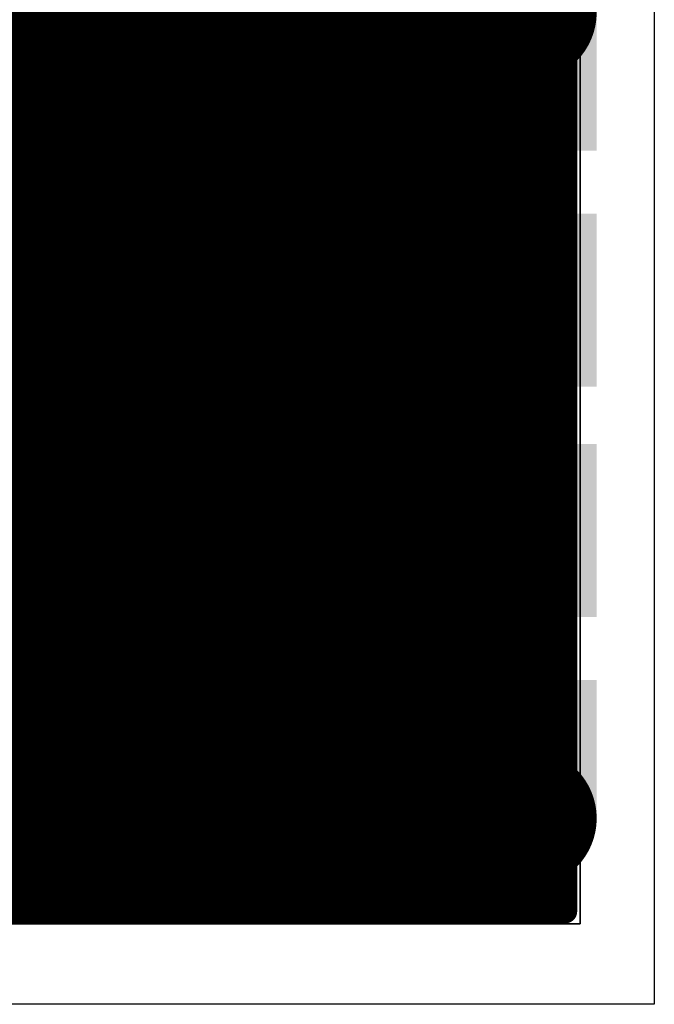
# Model space of a CAD drawing. Header units: millimetres. Extents: x 1.27 to 3.86, y 0.66 to 4.7.
# Tile 99 of 236: x 3.64 to 3.86, y 2 to 2.34. Entities that reach past the tile are written whole.
import ezdxf

# ---------------------------------------------------------------- set-up
doc = ezdxf.new("R2010")
doc.units = ezdxf.units.MM
doc.header["$MEASUREMENT"] = 0
for name, color, linetype in [('BottomLayer', 5, 'Continuous'), ('MidLayer1', 16, 'Continuous'), ('MidLayer2', 76, 'Continuous'), ('MidLayer3', 90, 'Continuous'), ('MidLayer4', 156, 'Continuous'), ('MidLayer5', 130, 'Continuous'), ('MidLayer6', 216, 'Continuous'), ('MultiLayer', 9, 'Continuous'), ('PadHoleLayer', 156, 'Continuous'), ('TopLayer', 1, 'Continuous')]:
    doc.layers.add(name, color=color, linetype=linetype)

# ---------------------------------------------------------------- blocks, each defined once
blk = doc.blocks.new('DSN2_0603_39')
at = {"layer": 'TopLayer'}
for points in [[(-0.03543, -0.01378), (-0.01496, -0.01378), (-0.03543, 0.01378), (-0.01496, 0.01378)], [(-0.00984, -0.01378), (0.0315, -0.01378), (-0.00984, 0.01378), (0.0315, 0.01378)]]:
    blk.add_solid(points, dxfattribs=at)
blk = doc.blocks.new('CONN_105017_0001_103')
at = {"layer": 'BottomLayer'}
for points, const_width in [([(-0.1127, 0.05315, 1), (-0.08415, 0.05315, 1)], 0.02854), ([(0.08415, 0.05315, 1), (0.1127, 0.05315, 1)], 0.02854), ([(-0.14961, -0.03937, 1), (-0.12598, -0.03937, 1)], 0.02362), ([(0.12598, -0.03937, 1), (0.14961, -0.03937, 1)], 0.02362), ([(-0.14961, -0.06693, 1), (-0.12598, -0.06693, 1)], 0.02362), ([(0.12598, -0.06693, 1), (0.14961, -0.06693, 1)], 0.02362)]:
    blk.add_lwpolyline(points, format="xyb", close=True, dxfattribs=dict(at, const_width=const_width))
at = {"layer": 'BottomLayer', "const_width": 0.04724}
for points in [[(-0.1378, -0.03937), (-0.1378, -0.06693)], [(0.1378, -0.03937), (0.1378, -0.06693)]]:
    blk.add_lwpolyline(points, dxfattribs=at)
at = {"layer": 'MidLayer1'}
for points, const_width in [([(-0.1127, 0.05315, 1), (-0.08415, 0.05315, 1)], 0.02854), ([(0.08415, 0.05315, 1), (0.1127, 0.05315, 1)], 0.02854), ([(-0.14961, -0.03937, 1), (-0.12598, -0.03937, 1)], 0.02362), ([(0.12598, -0.03937, 1), (0.14961, -0.03937, 1)], 0.02362), ([(-0.14961, -0.06693, 1), (-0.12598, -0.06693, 1)], 0.02362), ([(0.12598, -0.06693, 1), (0.14961, -0.06693, 1)], 0.02362)]:
    blk.add_lwpolyline(points, format="xyb", close=True, dxfattribs=dict(at, const_width=const_width))
at = {"layer": 'MidLayer1', "const_width": 0.04724}
for points in [[(-0.1378, -0.03937), (-0.1378, -0.06693)], [(0.1378, -0.03937), (0.1378, -0.06693)]]:
    blk.add_lwpolyline(points, dxfattribs=at)
at = {"layer": 'MidLayer2'}
for points, const_width in [([(-0.1127, 0.05315, 1), (-0.08415, 0.05315, 1)], 0.02854), ([(0.08415, 0.05315, 1), (0.1127, 0.05315, 1)], 0.02854), ([(-0.14961, -0.03937, 1), (-0.12598, -0.03937, 1)], 0.02362), ([(0.12598, -0.03937, 1), (0.14961, -0.03937, 1)], 0.02362), ([(-0.14961, -0.06693, 1), (-0.12598, -0.06693, 1)], 0.02362), ([(0.12598, -0.06693, 1), (0.14961, -0.06693, 1)], 0.02362)]:
    blk.add_lwpolyline(points, format="xyb", close=True, dxfattribs=dict(at, const_width=const_width))
at = {"layer": 'MidLayer2', "const_width": 0.04724}
for points in [[(-0.1378, -0.03937), (-0.1378, -0.06693)], [(0.1378, -0.03937), (0.1378, -0.06693)]]:
    blk.add_lwpolyline(points, dxfattribs=at)
at = {"layer": 'MidLayer3'}
for points, const_width in [([(-0.1127, 0.05315, 1), (-0.08415, 0.05315, 1)], 0.02854), ([(0.08415, 0.05315, 1), (0.1127, 0.05315, 1)], 0.02854), ([(-0.14961, -0.03937, 1), (-0.12598, -0.03937, 1)], 0.02362), ([(0.12598, -0.03937, 1), (0.14961, -0.03937, 1)], 0.02362), ([(-0.14961, -0.06693, 1), (-0.12598, -0.06693, 1)], 0.02362), ([(0.12598, -0.06693, 1), (0.14961, -0.06693, 1)], 0.02362)]:
    blk.add_lwpolyline(points, format="xyb", close=True, dxfattribs=dict(at, const_width=const_width))
at = {"layer": 'MidLayer3', "const_width": 0.04724}
for points in [[(-0.1378, -0.03937), (-0.1378, -0.06693)], [(0.1378, -0.03937), (0.1378, -0.06693)]]:
    blk.add_lwpolyline(points, dxfattribs=at)
at = {"layer": 'MidLayer4'}
for points, const_width in [([(-0.1127, 0.05315, 1), (-0.08415, 0.05315, 1)], 0.02854), ([(0.08415, 0.05315, 1), (0.1127, 0.05315, 1)], 0.02854), ([(-0.14961, -0.03937, 1), (-0.12598, -0.03937, 1)], 0.02362), ([(0.12598, -0.03937, 1), (0.14961, -0.03937, 1)], 0.02362), ([(-0.14961, -0.06693, 1), (-0.12598, -0.06693, 1)], 0.02362), ([(0.12598, -0.06693, 1), (0.14961, -0.06693, 1)], 0.02362)]:
    blk.add_lwpolyline(points, format="xyb", close=True, dxfattribs=dict(at, const_width=const_width))
at = {"layer": 'MidLayer4', "const_width": 0.04724}
for points in [[(-0.1378, -0.03937), (-0.1378, -0.06693)], [(0.1378, -0.03937), (0.1378, -0.06693)]]:
    blk.add_lwpolyline(points, dxfattribs=at)
at = {"layer": 'MidLayer5'}
for points, const_width in [([(-0.1127, 0.05315, 1), (-0.08415, 0.05315, 1)], 0.02854), ([(0.08415, 0.05315, 1), (0.1127, 0.05315, 1)], 0.02854), ([(-0.14961, -0.03937, 1), (-0.12598, -0.03937, 1)], 0.02362), ([(0.12598, -0.03937, 1), (0.14961, -0.03937, 1)], 0.02362), ([(-0.14961, -0.06693, 1), (-0.12598, -0.06693, 1)], 0.02362), ([(0.12598, -0.06693, 1), (0.14961, -0.06693, 1)], 0.02362)]:
    blk.add_lwpolyline(points, format="xyb", close=True, dxfattribs=dict(at, const_width=const_width))
at = {"layer": 'MidLayer5', "const_width": 0.04724}
for points in [[(-0.1378, -0.03937), (-0.1378, -0.06693)], [(0.1378, -0.03937), (0.1378, -0.06693)]]:
    blk.add_lwpolyline(points, dxfattribs=at)
at = {"layer": 'MidLayer6'}
for points, const_width in [([(-0.1127, 0.05315, 1), (-0.08415, 0.05315, 1)], 0.02854), ([(0.08415, 0.05315, 1), (0.1127, 0.05315, 1)], 0.02854), ([(-0.14961, -0.03937, 1), (-0.12598, -0.03937, 1)], 0.02362), ([(0.12598, -0.03937, 1), (0.14961, -0.03937, 1)], 0.02362), ([(-0.14961, -0.06693, 1), (-0.12598, -0.06693, 1)], 0.02362), ([(0.12598, -0.06693, 1), (0.14961, -0.06693, 1)], 0.02362)]:
    blk.add_lwpolyline(points, format="xyb", close=True, dxfattribs=dict(at, const_width=const_width))
at = {"layer": 'MidLayer6', "const_width": 0.04724}
for points in [[(-0.1378, -0.03937), (-0.1378, -0.06693)], [(0.1378, -0.03937), (0.1378, -0.06693)]]:
    blk.add_lwpolyline(points, dxfattribs=at)
at = {"layer": 'MultiLayer'}
for points, const_width in [([(-0.1127, 0.05315, 1), (-0.08415, 0.05315, 1)], 0.02854), ([(0.08415, 0.05315, 1), (0.1127, 0.05315, 1)], 0.02854), ([(-0.14961, -0.03937, 1), (-0.12598, -0.03937, 1)], 0.02362), ([(0.12598, -0.03937, 1), (0.14961, -0.03937, 1)], 0.02362), ([(-0.14961, -0.06693, 1), (-0.12598, -0.06693, 1)], 0.02362), ([(0.12598, -0.06693, 1), (0.14961, -0.06693, 1)], 0.02362)]:
    blk.add_lwpolyline(points, format="xyb", close=True, dxfattribs=dict(at, const_width=const_width))
at = {"layer": 'MultiLayer', "const_width": 0.04724}
for points in [[(-0.1378, -0.03937), (-0.1378, -0.06693)], [(0.1378, -0.03937), (0.1378, -0.06693)]]:
    blk.add_lwpolyline(points, dxfattribs=at)
at = {"layer": 'PadHoleLayer'}
for points, const_width in [([(-0.10679, 0.05315, 1), (-0.09006, 0.05315, 1)], 0.01673), ([(0.09006, 0.05315, 1), (0.10679, 0.05315, 1)], 0.01673), ([(-0.12697, -0.06201), (-0.14862, -0.06201, -1), (-0.14862, -0.04429), (-0.12697, -0.04429, -1)], 0.00591), ([(0.14862, -0.06201), (0.12697, -0.06201, -1), (0.12697, -0.04429), (0.14862, -0.04429, -1)], 0.00591)]:
    blk.add_lwpolyline(points, format="xyb", close=True, dxfattribs=dict(at, const_width=const_width))
at = {"layer": 'TopLayer'}
for points, const_width in [([(-0.1127, 0.05315, 1), (-0.08415, 0.05315, 1)], 0.02854), ([(0.08415, 0.05315, 1), (0.1127, 0.05315, 1)], 0.02854), ([(-0.14961, -0.03937, 1), (-0.12598, -0.03937, 1)], 0.02362), ([(0.12598, -0.03937, 1), (0.14961, -0.03937, 1)], 0.02362), ([(-0.14961, -0.06693, 1), (-0.12598, -0.06693, 1)], 0.02362), ([(0.12598, -0.06693, 1), (0.14961, -0.06693, 1)], 0.02362)]:
    blk.add_lwpolyline(points, format="xyb", close=True, dxfattribs=dict(at, const_width=const_width))
at = {"layer": 'TopLayer', "const_width": 0.04724}
for points in [[(-0.1378, -0.03937), (-0.1378, -0.06693)], [(0.1378, -0.03937), (0.1378, -0.06693)]]:
    blk.add_lwpolyline(points, dxfattribs=at)
at = {"layer": 'TopLayer'}
for points in [[(-0.04331, 0.02657), (-0.04331, 0.07972), (-0.05906, 0.02657), (-0.05906, 0.07972)], [(-0.01772, 0.02657), (-0.01772, 0.07972), (-0.03346, 0.02657), (-0.03346, 0.07972)], [(0.00787, 0.02657), (0.00787, 0.07972), (-0.00787, 0.02657), (-0.00787, 0.07972)], [(0.03346, 0.02657), (0.03346, 0.07972), (0.01772, 0.02657), (0.01772, 0.07972)], [(0.05906, 0.02657), (0.05906, 0.07972), (0.04331, 0.02657), (0.04331, 0.07972)], [(-0.1378, -0.09054), (-0.09055, -0.09054), (-0.1378, -0.01574), (-0.09055, -0.01574)], [(-0.00984, -0.09055), (-0.00984, -0.01575), (-0.0689, -0.09055), (-0.0689, -0.01575)], [(0.0689, -0.09055), (0.0689, -0.01575), (0.00984, -0.09055), (0.00984, -0.01575)], [(0.09054, -0.09054), (0.13778, -0.09054), (0.09054, -0.01574), (0.13778, -0.01574)]]:
    blk.add_solid(points, dxfattribs=at)
blk = doc.blocks.new('FP_RC0201JR_070RL_0201__0603_M_______MFG_295')
at = {"layer": 'TopLayer', "const_width": 0.002}
for points in [[(-0.01869, 0.00588, 1), (-0.01669, 0.00588, 1)], [(-0.0089, 0.00588, 1), (-0.0069, 0.00588, 1)], [(0.0069, 0.00588, 1), (0.0089, 0.00588, 1)], [(0.01669, 0.00588, 1), (0.01869, 0.00588, 1)], [(-0.01869, -0.00588, 1), (-0.01669, -0.00588, 1)], [(-0.0089, -0.00588, 1), (-0.0069, -0.00588, 1)], [(0.0069, -0.00588, 1), (0.0089, -0.00588, 1)], [(0.01669, -0.00588, 1), (0.01869, -0.00588, 1)]]:
    blk.add_lwpolyline(points, format="xyb", close=True, dxfattribs=at)
at = {"layer": 'TopLayer'}
for points in [[(-0.01769, -0.00787), (-0.0079, -0.00787), (-0.01769, 0.00787), (-0.0079, 0.00787)], [(0.0079, -0.00787), (0.01769, -0.00787), (0.0079, 0.00787), (0.01769, 0.00787)], [(-0.01968, -0.00588), (-0.00591, -0.00588), (-0.01968, 0.00588), (-0.00591, 0.00588)], [(0.00591, -0.00588), (0.01968, -0.00588), (0.00591, 0.00588), (0.01968, 0.00588)]]:
    blk.add_solid(points, dxfattribs=at)
blk = doc.blocks.new('FP_RC0201JR_070RL_0201__0603_M_______MFG_296')
at = {"layer": 'TopLayer', "const_width": 0.002}
for points in [[(-0.01869, 0.00588, 1), (-0.01669, 0.00588, 1)], [(-0.0089, 0.00588, 1), (-0.0069, 0.00588, 1)], [(0.0069, 0.00588, 1), (0.0089, 0.00588, 1)], [(0.01669, 0.00588, 1), (0.01869, 0.00588, 1)], [(-0.01869, -0.00588, 1), (-0.01669, -0.00588, 1)], [(-0.0089, -0.00588, 1), (-0.0069, -0.00588, 1)], [(0.0069, -0.00588, 1), (0.0089, -0.00588, 1)], [(0.01669, -0.00588, 1), (0.01869, -0.00588, 1)]]:
    blk.add_lwpolyline(points, format="xyb", close=True, dxfattribs=at)
at = {"layer": 'TopLayer'}
for points in [[(-0.01769, -0.00787), (-0.0079, -0.00787), (-0.01769, 0.00787), (-0.0079, 0.00787)], [(0.0079, -0.00787), (0.01769, -0.00787), (0.0079, 0.00787), (0.01769, 0.00787)], [(-0.01968, -0.00588), (-0.00591, -0.00588), (-0.01968, 0.00588), (-0.00591, 0.00588)], [(0.00591, -0.00588), (0.01968, -0.00588), (0.00591, 0.00588), (0.01968, 0.00588)]]:
    blk.add_solid(points, dxfattribs=at)

msp = doc.modelspace()

# ---------------------------------------------------------------- linework, layer by layer
at = {"layer": 'MidLayer1', "const_width": 0.008}
for points in [[(3.72, 2.03594), (3.72, 3.87666)], [(3.725, 2.03594), (3.725, 3.87666)], [(3.73, 2.03594), (3.73, 3.87666)], [(3.735, 2.03594), (3.735, 3.87666)], [(3.74, 2.03594), (3.74, 3.87666)], [(3.745, 2.03594), (3.745, 3.87666)], [(3.75, 2.03594), (3.75, 3.87666)], [(3.755, 2.03594), (3.755, 3.87666)], [(3.76, 2.03594), (3.76, 3.87666)], [(3.765, 2.03594), (3.765, 3.87666)], [(3.77, 2.03594), (3.77, 3.87666)], [(3.775, 2.03594), (3.775, 3.87666)], [(3.78, 2.03594), (3.78, 3.87666)], [(3.785, 2.03594), (3.785, 3.87666)], [(3.79, 2.03594), (3.79, 3.87666)], [(3.795, 2.03594), (3.795, 3.87666)], [(3.8, 2.03594), (3.8, 3.87666)], [(3.805, 2.03594), (3.805, 3.87666)], [(3.81, 2.03594), (3.81, 3.87666)], [(3.815, 2.03594), (3.815, 3.87666)], [(3.82, 2.03594), (3.82, 3.87666)], [(3.825, 2.03594), (3.825, 3.87666)], [(3.827, 2.03594), (3.82701, 3.87666)], [(3.715, 2.03594), (3.715, 3.2301)], [(3.71, 2.03594), (3.71, 3.22113)], [(3.705, 2.03594), (3.705, 3.21694)], [(3.7, 2.03594), (3.7, 2.9195)], [(3.695, 2.03594), (3.695, 2.91351)], [(3.69, 2.03594), (3.69, 2.80944)], [(3.685, 2.03594), (3.685, 2.80182)], [(3.68, 2.03594), (3.68, 2.79797)], [(3.675, 2.03594), (3.675, 2.79584)], [(3.67, 2.03594), (3.67, 2.45371)], [(3.665, 2.03594), (3.665, 2.4466)], [(3.64, 2.03594), (3.64, 2.44184)], [(3.645, 2.03594), (3.645, 2.4404)], [(3.655, 2.03594), (3.655, 2.4409)], [(3.66, 2.03594), (3.66, 2.44292)], [(3.65, 2.03594), (3.65, 2.4401)], [(3.54106, 2.34), (3.827, 2.34)], [(3.5351, 2.335), (3.827, 2.335)], [(3.24649, 2.33), (3.827, 2.33)], [(3.24489, 2.325), (3.827, 2.325)], [(3.30963, 2.32), (3.827, 2.32)], [(3.31456, 2.315), (3.827, 2.315)], [(3.31731, 2.31), (3.827, 2.31)], [(3.57462, 2.305), (3.827, 2.305)], [(3.58373, 2.3), (3.827, 2.3)], [(3.58795, 2.295), (3.827, 2.295)], [(3.5903, 2.29), (3.827, 2.29)], [(3.59137, 2.285), (3.827, 2.285)], [(3.59133, 2.28), (3.827, 2.28)], [(3.59018, 2.275), (3.827, 2.275)], [(3.58772, 2.27), (3.827, 2.27)], [(3.58561, 2.265), (3.827, 2.265)], [(3.58901, 2.26), (3.827, 2.26)], [(3.59085, 2.255), (3.827, 2.255)], [(3.59149, 2.25), (3.827, 2.25)], [(3.59104, 2.245), (3.827, 2.245)], [(3.58942, 2.24), (3.827, 2.24)], [(3.58634, 2.235), (3.827, 2.235)], [(3.6042, 2.23), (3.827, 2.23)], [(3.60937, 2.225), (3.827, 2.225)], [(3.61225, 2.22), (3.827, 2.22)], [(3.61372, 2.215), (3.827, 2.215)], [(3.61404, 2.21), (3.827, 2.21)], [(3.61327, 2.205), (3.827, 2.205)], [(3.61128, 2.2), (3.827, 2.2)], [(3.60764, 2.195), (3.827, 2.195)], [(3.60591, 2.19), (3.827, 2.19)], [(3.6103, 2.185), (3.827, 2.185)], [(3.61276, 2.18), (3.827, 2.18)], [(3.61391, 2.175), (3.827, 2.175)], [(3.61394, 2.17), (3.827, 2.17)], [(3.61287, 2.165), (3.827, 2.165)], [(3.61051, 2.16), (3.827, 2.16)], [(3.60627, 2.155), (3.827, 2.155)], [(3.59712, 2.15), (3.827, 2.15)], [(3.48598, 2.145), (3.827, 2.145)], [(3.48573, 2.14), (3.827, 2.14)], [(3.48436, 2.135), (3.827, 2.135)], [(3.4816, 2.13), (3.827, 2.13)], [(3.47665, 2.125), (3.827, 2.125)], [(3.42563, 2.12), (3.827, 2.12)], [(3.43101, 2.115), (3.827, 2.115)], [(3.43399, 2.11), (3.827, 2.11)], [(3.43553, 2.105), (3.827, 2.105)], [(3.43591, 2.1), (3.827, 2.1)], [(3.46316, 2.095), (3.827, 2.095)], [(3.47172, 2.09), (3.827, 2.09)], [(3.47582, 2.085), (3.827, 2.085)], [(3.4781, 2.08), (3.827, 2.08)], [(3.47911, 2.075), (3.827, 2.075)], [(3.47902, 2.07), (3.827, 2.07)], [(3.47781, 2.065), (3.827, 2.065)], [(3.47527, 2.06), (3.827, 2.06)], [(3.47073, 2.055), (3.827, 2.055)], [(3.46554, 2.05), (3.827, 2.05)], [(3.46506, 2.045), (3.827, 2.045)], [(3.46341, 2.04), (3.827, 2.04)], [(3.46102, 2.03594), (3.827, 2.03594)]]:
    msp.add_lwpolyline(points, dxfattribs=at)
at = {"layer": 'MidLayer1', "const_width": 0.004}
for points in [[(3.825, 2.34, 1), (3.829, 2.34, 1)], [(3.825, 2.335, 1), (3.829, 2.335, 1)], [(3.825, 2.33, 1), (3.829, 2.33, 1)], [(3.825, 2.325, 1), (3.829, 2.325, 1)], [(3.825, 2.32, 1), (3.829, 2.32, 1)], [(3.825, 2.315, 1), (3.829, 2.315, 1)], [(3.825, 2.31, 1), (3.829, 2.31, 1)], [(3.825, 2.305, 1), (3.829, 2.305, 1)], [(3.825, 2.3, 1), (3.829, 2.3, 1)], [(3.825, 2.295, 1), (3.829, 2.295, 1)], [(3.825, 2.29, 1), (3.829, 2.29, 1)], [(3.825, 2.285, 1), (3.829, 2.285, 1)], [(3.825, 2.28, 1), (3.829, 2.28, 1)], [(3.825, 2.275, 1), (3.829, 2.275, 1)], [(3.825, 2.27, 1), (3.829, 2.27, 1)], [(3.825, 2.265, 1), (3.829, 2.265, 1)], [(3.825, 2.26, 1), (3.829, 2.26, 1)], [(3.825, 2.255, 1), (3.829, 2.255, 1)], [(3.825, 2.25, 1), (3.829, 2.25, 1)], [(3.825, 2.245, 1), (3.829, 2.245, 1)], [(3.825, 2.24, 1), (3.829, 2.24, 1)], [(3.825, 2.235, 1), (3.829, 2.235, 1)], [(3.825, 2.23, 1), (3.829, 2.23, 1)], [(3.825, 2.225, 1), (3.829, 2.225, 1)], [(3.825, 2.22, 1), (3.829, 2.22, 1)], [(3.825, 2.215, 1), (3.829, 2.215, 1)], [(3.825, 2.21, 1), (3.829, 2.21, 1)], [(3.825, 2.205, 1), (3.829, 2.205, 1)], [(3.825, 2.2, 1), (3.829, 2.2, 1)], [(3.825, 2.195, 1), (3.829, 2.195, 1)], [(3.825, 2.19, 1), (3.829, 2.19, 1)], [(3.825, 2.185, 1), (3.829, 2.185, 1)], [(3.825, 2.18, 1), (3.829, 2.18, 1)], [(3.825, 2.175, 1), (3.829, 2.175, 1)], [(3.825, 2.17, 1), (3.829, 2.17, 1)], [(3.825, 2.165, 1), (3.829, 2.165, 1)], [(3.825, 2.16, 1), (3.829, 2.16, 1)], [(3.825, 2.155, 1), (3.829, 2.155, 1)], [(3.825, 2.15, 1), (3.829, 2.15, 1)], [(3.825, 2.145, 1), (3.829, 2.145, 1)], [(3.825, 2.14, 1), (3.829, 2.14, 1)], [(3.825, 2.135, 1), (3.829, 2.135, 1)], [(3.825, 2.13, 1), (3.829, 2.13, 1)], [(3.825, 2.125, 1), (3.829, 2.125, 1)], [(3.825, 2.12, 1), (3.829, 2.12, 1)], [(3.825, 2.115, 1), (3.829, 2.115, 1)], [(3.825, 2.11, 1), (3.829, 2.11, 1)], [(3.825, 2.105, 1), (3.829, 2.105, 1)], [(3.825, 2.1, 1), (3.829, 2.1, 1)], [(3.825, 2.095, 1), (3.829, 2.095, 1)], [(3.825, 2.09, 1), (3.829, 2.09, 1)], [(3.825, 2.085, 1), (3.829, 2.085, 1)], [(3.825, 2.08, 1), (3.829, 2.08, 1)], [(3.825, 2.075, 1), (3.829, 2.075, 1)], [(3.825, 2.07, 1), (3.829, 2.07, 1)], [(3.825, 2.065, 1), (3.829, 2.065, 1)], [(3.825, 2.06, 1), (3.829, 2.06, 1)], [(3.825, 2.055, 1), (3.829, 2.055, 1)], [(3.825, 2.05, 1), (3.829, 2.05, 1)], [(3.825, 2.045, 1), (3.829, 2.045, 1)], [(3.825, 2.04, 1), (3.829, 2.04, 1)], [(3.638, 2.03594, 1), (3.642, 2.03594, 1)], [(3.643, 2.03594, 1), (3.647, 2.03594, 1)], [(3.648, 2.03594, 1), (3.652, 2.03594, 1)], [(3.653, 2.03594, 1), (3.657, 2.03594, 1)], [(3.658, 2.03594, 1), (3.662, 2.03594, 1)], [(3.663, 2.03594, 1), (3.667, 2.03594, 1)], [(3.668, 2.03594, 1), (3.672, 2.03594, 1)], [(3.673, 2.03594, 1), (3.677, 2.03594, 1)], [(3.678, 2.03594, 1), (3.682, 2.03594, 1)], [(3.683, 2.03594, 1), (3.687, 2.03594, 1)], [(3.688, 2.03594, 1), (3.692, 2.03594, 1)], [(3.693, 2.03594, 1), (3.697, 2.03594, 1)], [(3.698, 2.03594, 1), (3.702, 2.03594, 1)], [(3.703, 2.03594, 1), (3.707, 2.03594, 1)], [(3.708, 2.03594, 1), (3.712, 2.03594, 1)], [(3.713, 2.03594, 1), (3.717, 2.03594, 1)], [(3.718, 2.03594, 1), (3.722, 2.03594, 1)], [(3.723, 2.03594, 1), (3.727, 2.03594, 1)], [(3.728, 2.03594, 1), (3.732, 2.03594, 1)], [(3.733, 2.03594, 1), (3.737, 2.03594, 1)], [(3.738, 2.03594, 1), (3.742, 2.03594, 1)], [(3.743, 2.03594, 1), (3.747, 2.03594, 1)], [(3.748, 2.03594, 1), (3.752, 2.03594, 1)], [(3.753, 2.03594, 1), (3.757, 2.03594, 1)], [(3.758, 2.03594, 1), (3.762, 2.03594, 1)], [(3.763, 2.03594, 1), (3.767, 2.03594, 1)], [(3.768, 2.03594, 1), (3.772, 2.03594, 1)], [(3.773, 2.03594, 1), (3.777, 2.03594, 1)], [(3.778, 2.03594, 1), (3.782, 2.03594, 1)], [(3.783, 2.03594, 1), (3.787, 2.03594, 1)], [(3.788, 2.03594, 1), (3.792, 2.03594, 1)], [(3.793, 2.03594, 1), (3.797, 2.03594, 1)], [(3.798, 2.03594, 1), (3.802, 2.03594, 1)], [(3.803, 2.03594, 1), (3.807, 2.03594, 1)], [(3.808, 2.03594, 1), (3.812, 2.03594, 1)], [(3.813, 2.03594, 1), (3.817, 2.03594, 1)], [(3.818, 2.03594, 1), (3.822, 2.03594, 1)], [(3.823, 2.03594, 1), (3.827, 2.03594, 1)], [(3.825, 2.03594, 1), (3.829, 2.03594, 1)], [(3.825, 2.03594, 1), (3.829, 2.03594, 1)]]:
    msp.add_lwpolyline(points, format="xyb", close=True, dxfattribs=at)
at = {"layer": 'MidLayer2'}
for p, q in [((3.75477, 2.34341), (3.75516, 2.33844)), ((3.68919, 2.34034), (3.68449, 2.33941)), ((3.69397, 2.34066), (3.68919, 2.34034)), ((3.69875, 2.34034), (3.69397, 2.34066)), ((3.70345, 2.33941), (3.69875, 2.34034)), ((3.67995, 2.33787), (3.67566, 2.33575)), ((3.68449, 2.33941), (3.67995, 2.33787)), ((3.70798, 2.33787), (3.70345, 2.33941)), ((3.71228, 2.33575), (3.70798, 2.33787)), ((3.75516, 2.33844), (3.75632, 2.3336)), ((3.67566, 2.33575), (3.67167, 2.33309)), ((3.71626, 2.33309), (3.71228, 2.33575)), ((3.75632, 2.3336), (3.75823, 2.329)), ((3.66807, 2.32993), (3.66491, 2.32633)), ((3.67167, 2.33309), (3.66807, 2.32993)), ((3.71986, 2.32993), (3.71626, 2.33309)), ((3.72302, 2.32633), (3.71986, 2.32993)), ((3.75823, 2.329), (3.76083, 2.32476)), ((3.66491, 2.32633), (3.66225, 2.32235)), ((3.72568, 2.32235), (3.72302, 2.32633)), ((3.76083, 2.32476), (3.76406, 2.32098)), ((3.66225, 2.32235), (3.66013, 2.31805)), ((3.7278, 2.31805), (3.72568, 2.32235)), ((3.76406, 2.32098), (3.76784, 2.31774)), ((3.66013, 2.31805), (3.65859, 2.31351)), ((3.72934, 2.31351), (3.7278, 2.31805)), ((3.76784, 2.31774), (3.77209, 2.31514)), ((3.65859, 2.31351), (3.65766, 2.30882)), ((3.73028, 2.30882), (3.72934, 2.31351)), ((3.77209, 2.31514), (3.77669, 2.31324)), ((3.77669, 2.31324), (3.78153, 2.31208)), ((3.78153, 2.31208), (3.78649, 2.31169)), ((3.78649, 2.31169), (3.78936, 2.31169)), ((3.78936, 2.31169), (3.78936, 2.09953)), ((3.65766, 2.30882), (3.65735, 2.30404)), ((3.73059, 2.30404), (3.73028, 2.30882)), ((3.65735, 2.30404), (3.65766, 2.29926)), ((3.73028, 2.29926), (3.73059, 2.30404)), ((3.65766, 2.29926), (3.65859, 2.29456)), ((3.72934, 2.29456), (3.73028, 2.29926)), ((3.65859, 2.29456), (3.66013, 2.29002)), ((3.7278, 2.29002), (3.72934, 2.29456)), ((3.66013, 2.29002), (3.66225, 2.28572)), ((3.72568, 2.28572), (3.7278, 2.29002)), ((3.65482, 2.25653), (3.62749, 2.28387)), ((3.66225, 2.28572), (3.66491, 2.28174)), ((3.72302, 2.28174), (3.72568, 2.28572)), ((3.66491, 2.28174), (3.66807, 2.27814)), ((3.71986, 2.27814), (3.72302, 2.28174)), ((3.66807, 2.27814), (3.67167, 2.27498)), ((3.71626, 2.27498), (3.71986, 2.27814)), ((3.67167, 2.27498), (3.67566, 2.27232)), ((3.71228, 2.27232), (3.71626, 2.27498)), ((3.67566, 2.27232), (3.67995, 2.2702)), ((3.67995, 2.2702), (3.68449, 2.26866)), ((3.70345, 2.26866), (3.70798, 2.2702)), ((3.70798, 2.2702), (3.71228, 2.27232)), ((3.68449, 2.26866), (3.68919, 2.26773)), ((3.68919, 2.26773), (3.69397, 2.26741)), ((3.69397, 2.26741), (3.69875, 2.26773)), ((3.69875, 2.26773), (3.70345, 2.26866)), ((3.65641, 2.2546), (3.65482, 2.25653)), ((3.65759, 2.25239), (3.65641, 2.2546)), ((3.65832, 2.24999), (3.65759, 2.25239)), ((3.65856, 2.2475), (3.65832, 2.24999)), ((3.65856, 2.21156), (3.65856, 2.2475)), ((3.65759, 2.20667), (3.65832, 2.20907)), ((3.65832, 2.20907), (3.65856, 2.21156)), ((3.65641, 2.20446), (3.65759, 2.20667)), ((3.62815, 2.17586), (3.65482, 2.20253)), ((3.65482, 2.20253), (3.65641, 2.20446)), ((3.68449, 2.14256), (3.67995, 2.14102)), ((3.68919, 2.14349), (3.68449, 2.14256)), ((3.69397, 2.14381), (3.68919, 2.14349)), ((3.69875, 2.14349), (3.69397, 2.14381)), ((3.70345, 2.14256), (3.69875, 2.14349)), ((3.70798, 2.14102), (3.70345, 2.14256)), ((3.67566, 2.1389), (3.67167, 2.13624)), ((3.67995, 2.14102), (3.67566, 2.1389)), ((3.71228, 2.1389), (3.70798, 2.14102)), ((3.71626, 2.13624), (3.71228, 2.1389)), ((3.67167, 2.13624), (3.66807, 2.13308)), ((3.71986, 2.13308), (3.71626, 2.13624)), ((3.66807, 2.13308), (3.66491, 2.12948)), ((3.72302, 2.12948), (3.71986, 2.13308)), ((3.66491, 2.12948), (3.66225, 2.1255)), ((3.72568, 2.1255), (3.72302, 2.12948)), ((3.66225, 2.1255), (3.66013, 2.1212)), ((3.7278, 2.1212), (3.72568, 2.1255)), ((3.66013, 2.1212), (3.65859, 2.11666)), ((3.72934, 2.11666), (3.7278, 2.1212)), ((3.65859, 2.11666), (3.65766, 2.11197)), ((3.73028, 2.11197), (3.72934, 2.11666)), ((3.65766, 2.11197), (3.65735, 2.10718)), ((3.73059, 2.10718), (3.73028, 2.11197)), ((3.65735, 2.10718), (3.65766, 2.1024)), ((3.73028, 2.1024), (3.73059, 2.10718)), ((3.65766, 2.1024), (3.65859, 2.09771)), ((3.72934, 2.09771), (3.73028, 2.1024)), ((3.65859, 2.09771), (3.66013, 2.09317)), ((3.7278, 2.09317), (3.72934, 2.09771)), ((3.77669, 2.09798), (3.77209, 2.09608)), ((3.78153, 2.09914), (3.77669, 2.09798)), ((3.78649, 2.09953), (3.78153, 2.09914)), ((3.78936, 2.09953), (3.78649, 2.09953)), ((3.77209, 2.09608), (3.76784, 2.09348)), ((3.66013, 2.09317), (3.66225, 2.08887)), ((3.72568, 2.08887), (3.7278, 2.09317)), ((3.76784, 2.09348), (3.76406, 2.09024)), ((3.66225, 2.08887), (3.66491, 2.08489)), ((3.72302, 2.08489), (3.72568, 2.08887)), ((3.76406, 2.09024), (3.76083, 2.08646)), ((3.66491, 2.08489), (3.66807, 2.08129)), ((3.71986, 2.08129), (3.72302, 2.08489)), ((3.76083, 2.08646), (3.75823, 2.08222)), ((3.66807, 2.08129), (3.67167, 2.07813)), ((3.71626, 2.07813), (3.71986, 2.08129)), ((3.75823, 2.08222), (3.75632, 2.07762)), ((3.67167, 2.07813), (3.67566, 2.07547)), ((3.71228, 2.07547), (3.71626, 2.07813)), ((3.75632, 2.07762), (3.75516, 2.07278)), ((3.67566, 2.07547), (3.67995, 2.07335)), ((3.70798, 2.07335), (3.71228, 2.07547)), ((3.67995, 2.07335), (3.68449, 2.07181)), ((3.68449, 2.07181), (3.68919, 2.07088)), ((3.68919, 2.07088), (3.69397, 2.07056)), ((3.69397, 2.07056), (3.69875, 2.07088)), ((3.69875, 2.07088), (3.70345, 2.07181)), ((3.70345, 2.07181), (3.70798, 2.07335)), ((3.75516, 2.07278), (3.75477, 2.06781)), ((3.75477, 2.06781), (3.75516, 2.06285)), ((3.75516, 2.06285), (3.75632, 2.05801)), ((3.75638, 2.05786), (3.7303, 2.03178)), ((3.75632, 2.05801), (3.75638, 2.05786)), ((3.7303, 2.03178), (3.45707, 2.03178))]:
    msp.add_line(p, q, dxfattribs=at)
at = {"layer": 'MidLayer2', "const_width": 0.00942}
for points in [[(3.61846, 2.27483), (3.64579, 2.2475)], [(3.64579, 2.21156), (3.64579, 2.2475)], [(3.61912, 2.18489), (3.64579, 2.21156)]]:
    msp.add_lwpolyline(points, dxfattribs=at)
at = {"layer": 'MidLayer2', "const_width": 0.00471}
for points in [[(3.64344, 2.2475, 1), (3.64814, 2.2475, 1)], [(3.64344, 2.2475, 1), (3.64814, 2.2475, 1)], [(3.64344, 2.21156, 1), (3.64814, 2.21156, 1)], [(3.64344, 2.21156, 1), (3.64814, 2.21156, 1)]]:
    msp.add_lwpolyline(points, format="xyb", close=True, dxfattribs=at)
at = {"layer": 'MidLayer4'}
for p, q in [((3.832, 4.678), (3.832, 2.03178)), ((3.832, 2.03178), (3.45839, 2.03178))]:
    msp.add_line(p, q, dxfattribs=at)
at = {"layer": 'MidLayer5'}
for p, q in [((3.67155, 2.3725), (3.67155, 2.33298)), ((3.66807, 2.32993), (3.66491, 2.32633)), ((3.67155, 2.33298), (3.66807, 2.32993)), ((3.66491, 2.32633), (3.66225, 2.32235)), ((3.66225, 2.32235), (3.66013, 2.31805)), ((3.66013, 2.31805), (3.65859, 2.31351)), ((3.65859, 2.31351), (3.65766, 2.30882)), ((3.65766, 2.30882), (3.65735, 2.30404)), ((3.65735, 2.30404), (3.65766, 2.29926)), ((3.65766, 2.29926), (3.65859, 2.29456)), ((3.65859, 2.29456), (3.66013, 2.29002)), ((3.66013, 2.29002), (3.66225, 2.28572)), ((3.66225, 2.28572), (3.66491, 2.28174)), ((3.66491, 2.28174), (3.66807, 2.27814)), ((3.66807, 2.27814), (3.67155, 2.27509)), ((3.67155, 2.27509), (3.67155, 2.13613)), ((3.67155, 2.13613), (3.66807, 2.13308)), ((3.66807, 2.13308), (3.66491, 2.12948)), ((3.66491, 2.12948), (3.66225, 2.1255)), ((3.66225, 2.1255), (3.66013, 2.1212)), ((3.66013, 2.1212), (3.65859, 2.11666)), ((3.65859, 2.11666), (3.65766, 2.11197)), ((3.65766, 2.11197), (3.65735, 2.10718)), ((3.65735, 2.10718), (3.65766, 2.1024)), ((3.65766, 2.1024), (3.65859, 2.09771)), ((3.65859, 2.09771), (3.66013, 2.09317)), ((3.66013, 2.09317), (3.66225, 2.08887)), ((3.66225, 2.08887), (3.66368, 2.08674)), ((3.66368, 2.08674), (3.60871, 2.03178))]:
    msp.add_line(p, q, dxfattribs=at)
at = {"layer": 'MidLayer6'}
for p, q in [((3.832, 2.46489), (3.70574, 2.33863)), ((3.68919, 2.34034), (3.68449, 2.33941)), ((3.69397, 2.34066), (3.68919, 2.34034)), ((3.69875, 2.34034), (3.69397, 2.34066)), ((3.70345, 2.33941), (3.69875, 2.34034)), ((3.67995, 2.33787), (3.67566, 2.33575)), ((3.68449, 2.33941), (3.67995, 2.33787)), ((3.70574, 2.33863), (3.70345, 2.33941)), ((3.67566, 2.33575), (3.67167, 2.33309)), ((3.66807, 2.32993), (3.66491, 2.32633)), ((3.67167, 2.33309), (3.66807, 2.32993)), ((3.66491, 2.32633), (3.66225, 2.32235)), ((3.66225, 2.32235), (3.66013, 2.31805)), ((3.66013, 2.31805), (3.65859, 2.31351)), ((3.65859, 2.31351), (3.65834, 2.31223)), ((3.65834, 2.31223), (3.62692, 2.31223))]:
    msp.add_line(p, q, dxfattribs=at)
at = {"layer": 'MultiLayer'}
for p, q in [((3.85735, 4.69935), (3.85735, 2.00422)), ((3.832, 2.03178), (3.832, 4.678)), ((1.72194, 2.03178), (3.832, 2.03178)), ((3.85735, 2.00422), (1.72194, 2.00423))]:
    msp.add_line(p, q, dxfattribs=at)
at = {"layer": 'TopLayer'}
for points, const_width in [([(3.80027, 2.24498), (3.80027, 2.34341)], 0.046), ([(3.69397, 2.25679), (3.69397, 2.30404)], 0.01575), ([(3.80027, 2.16624), (3.80027, 2.24498)], 0.046), ([(3.6505, 2.2142), (3.65337, 2.21133)], 0.012), ([(3.65337, 2.21133), (3.66759, 2.21133)], 0.012), ([(3.66759, 2.21133), (3.6733, 2.20561)], 0.012), ([(3.6733, 2.20561), (3.69397, 2.20561)], 0.012), ([(3.6505, 2.18754), (3.65898, 2.17906)], 0.012), ([(3.80027, 2.06781), (3.80027, 2.16624)], 0.046), ([(3.65898, 2.17906), (3.69301, 2.17906)], 0.012), ([(3.69301, 2.17906), (3.69397, 2.18002)], 0.012), ([(3.62991, 2.15443), (3.69397, 2.15443)], 0.01575)]:
    msp.add_lwpolyline(points, dxfattribs=dict(at, const_width=const_width))
for points, const_width in [([(3.78877, 2.34341, 1), (3.81177, 2.34341, 1)], 0.023), ([(3.69003, 2.30404, 1), (3.69791, 2.30404, 1)], 0.00787), ([(3.78877, 2.24498, 1), (3.81177, 2.24498, 1)], 0.023), ([(3.78877, 2.24498, 1), (3.81177, 2.24498, 1)], 0.023), ([(3.69003, 2.25679, 1), (3.69791, 2.25679, 1)], 0.00787), ([(3.6475, 2.2142, 1), (3.6535, 2.2142, 1)], 0.006), ([(3.65037, 2.21133, 1), (3.65637, 2.21133, 1)], 0.006), ([(3.65037, 2.21133, 1), (3.65637, 2.21133, 1)], 0.006), ([(3.66459, 2.21133, 1), (3.67059, 2.21133, 1)], 0.006), ([(3.66459, 2.21133, 1), (3.67059, 2.21133, 1)], 0.006), ([(3.6703, 2.20561, 1), (3.6763, 2.20561, 1)], 0.006), ([(3.6703, 2.20561, 1), (3.6763, 2.20561, 1)], 0.006), ([(3.69097, 2.20561, 1), (3.69697, 2.20561, 1)], 0.006), ([(3.6475, 2.18754, 1), (3.6535, 2.18754, 1)], 0.006), ([(3.78877, 2.16624, 1), (3.81177, 2.16624, 1)], 0.023), ([(3.78877, 2.16624, 1), (3.81177, 2.16624, 1)], 0.023), ([(3.65598, 2.17906, 1), (3.66198, 2.17906, 1)], 0.006), ([(3.65598, 2.17906, 1), (3.66198, 2.17906, 1)], 0.006), ([(3.69001, 2.17906, 1), (3.69601, 2.17906, 1)], 0.006), ([(3.69001, 2.17906, 1), (3.69601, 2.17906, 1)], 0.006), ([(3.69097, 2.18002, 1), (3.69697, 2.18002, 1)], 0.006), ([(3.69003, 2.15443, 1), (3.69791, 2.15443, 1)], 0.00787), ([(3.78877, 2.06781, 1), (3.81177, 2.06781, 1)], 0.023)]:
    msp.add_lwpolyline(points, format="xyb", close=True, dxfattribs=dict(at, const_width=const_width))

# ---------------------------------------------------------------- block references
for name, p, rotation in [('CONN_105017_0001_103', (3.74712, 2.20561), 90), ('FP_RC0201JR_070RL_0201__0603_M_______MFG_295', (3.6377, 2.2142), 360), ('FP_RC0201JR_070RL_0201__0603_M_______MFG_296', (3.6377, 2.18754), 360), ('DSN2_0603_39', (3.61908, 2.066), 360)]:
    msp.add_blockref(name, p, dxfattribs=dict(rotation=rotation))

doc.saveas('drawing.dxf')
